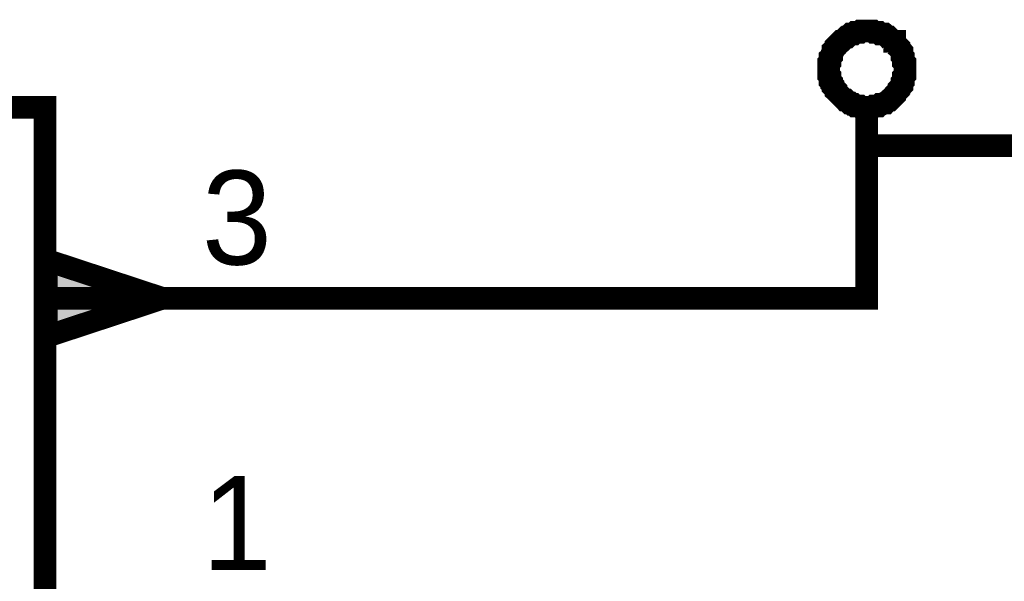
# Model space of a CAD drawing. Header units: inches. Extents: x 0 to 292, y 0 to 193.
# Tile 36 of 112: x 124.15 to 137.22, y 104.95 to 112.4. Entities that reach past the tile are written whole.
import ezdxf

# ---------------------------------------------------------------- set-up
doc = ezdxf.new("R2010")
doc.units = ezdxf.units.IN
doc.layers.add('Sheet', color=255, linetype='Continuous')

msp = doc.modelspace()

# ---------------------------------------------------------------- linework, layer by layer
at = {"layer": 'Sheet'}
for points in [[(134.886, 111.743, 0.3, 0.3, 0), (134.886, 111.762, 0.3, 0.3, 0), (134.886, 111.801, 0.3, 0.3, 0), (134.886, 111.821, 0.3, 0.3, 0), (134.905, 111.84, 0.3, 0.3, 0), (134.905, 111.879, 0.3, 0.3, 0), (134.905, 111.898, 0.3, 0.3, 0), (134.925, 111.918, 0.3, 0.3, 0), (134.925, 111.937, 0.3, 0.3, 0), (134.944, 111.976, 0.3, 0.3, 0), (134.944, 111.996, 0.3, 0.3, 0), (134.964, 112.015, 0.3, 0.3, 0), (134.983, 112.035, 0.3, 0.3, 0), (134.983, 112.054, 0.3, 0.3, 0), (135.003, 112.074, 0.3, 0.3, 0), (135.022, 112.093, 0.3, 0.3, 0), (135.042, 112.113, 0.3, 0.3, 0), (135.061, 112.113, 0.3, 0.3, 0), (135.081, 112.132, 0.3, 0.3, 0), (135.1, 112.152, 0.3, 0.3, 0), (135.12, 112.171, 0.3, 0.3, 0), (135.139, 112.171, 0.3, 0.3, 0), (135.159, 112.191, 0.3, 0.3, 0), (135.178, 112.21, 0.3, 0.3, 0), (135.198, 112.21, 0.3, 0.3, 0), (135.217, 112.21, 0.3, 0.3, 0), (135.237, 112.23, 0.3, 0.3, 0), (135.276, 112.23, 0.3, 0.3, 0), (135.295, 112.23, 0.3, 0.3, 0), (135.314, 112.249, 0.3, 0.3, 0), (135.334, 112.249, 0.3, 0.3, 0), (135.373, 112.249, 0.3, 0.3, 0), (135.392, 112.249, 0.3, 0.3, 0)], [(135.392, 112.249, 0.3, 0.3, 0), (135.392, 112.249, 0.3, 0.3, 0)], [(135.392, 112.249, 0.3, 0.3, 0), (135.412, 112.249, 0.3, 0.3, 0), (135.451, 112.249, 0.3, 0.3, 0), (135.47, 112.249, 0.3, 0.3, 0), (135.49, 112.23, 0.3, 0.3, 0), (135.529, 112.23, 0.3, 0.3, 0), (135.548, 112.23, 0.3, 0.3, 0), (135.568, 112.21, 0.3, 0.3, 0), (135.587, 112.21, 0.3, 0.3, 0), (135.626, 112.21, 0.3, 0.3, 0), (135.646, 112.191, 0.3, 0.3, 0), (135.665, 112.171, 0.3, 0.3, 0), (135.685, 112.171, 0.3, 0.3, 0), (135.704, 112.152, 0.3, 0.3, 0), (135.724, 112.132, 0.3, 0.3, 0), (135.743, 112.113, 0.3, 0.3, 0), (135.763, 112.113, 0.3, 0.3, 0), (135.763, 112.093, 0.3, 0.3, 0), (135.782, 112.074, 0.3, 0.3, 0), (135.802, 112.054, 0.3, 0.3, 0), (135.821, 112.035, 0.3, 0.3, 0), (135.821, 112.015, 0.3, 0.3, 0), (135.841, 111.996, 0.3, 0.3, 0), (135.86, 111.976, 0.3, 0.3, 0), (135.86, 111.937, 0.3, 0.3, 0), (135.86, 111.918, 0.3, 0.3, 0), (135.879, 111.898, 0.3, 0.3, 0), (135.879, 111.879, 0.3, 0.3, 0), (135.879, 111.84, 0.3, 0.3, 0), (135.899, 111.821, 0.3, 0.3, 0), (135.899, 111.801, 0.3, 0.3, 0), (135.899, 111.762, 0.3, 0.3, 0), (135.899, 111.743, 0.3, 0.3, 0)], [(135.392, 111.236, 0.3, 0.3, 0), (135.373, 111.236, 0.3, 0.3, 0), (135.334, 111.236, 0.3, 0.3, 0), (135.314, 111.236, 0.3, 0.3, 0), (135.295, 111.255, 0.3, 0.3, 0), (135.276, 111.255, 0.3, 0.3, 0), (135.237, 111.255, 0.3, 0.3, 0), (135.217, 111.275, 0.3, 0.3, 0), (135.198, 111.275, 0.3, 0.3, 0), (135.178, 111.294, 0.3, 0.3, 0), (135.159, 111.294, 0.3, 0.3, 0), (135.139, 111.314, 0.3, 0.3, 0), (135.12, 111.333, 0.3, 0.3, 0), (135.1, 111.333, 0.3, 0.3, 0), (135.081, 111.353, 0.3, 0.3, 0), (135.061, 111.372, 0.3, 0.3, 0), (135.042, 111.392, 0.3, 0.3, 0), (135.022, 111.411, 0.3, 0.3, 0), (135.003, 111.431, 0.3, 0.3, 0), (134.983, 111.45, 0.3, 0.3, 0), (134.983, 111.47, 0.3, 0.3, 0), (134.964, 111.489, 0.3, 0.3, 0), (134.944, 111.509, 0.3, 0.3, 0), (134.944, 111.528, 0.3, 0.3, 0), (134.925, 111.548, 0.3, 0.3, 0), (134.925, 111.567, 0.3, 0.3, 0), (134.905, 111.587, 0.3, 0.3, 0), (134.905, 111.626, 0.3, 0.3, 0), (134.905, 111.645, 0.3, 0.3, 0), (134.886, 111.665, 0.3, 0.3, 0), (134.886, 111.684, 0.3, 0.3, 0), (134.886, 111.723, 0.3, 0.3, 0), (134.886, 111.743, 0.3, 0.3, 0)], [(134.886, 111.743, 0.3, 0.3, 0), (134.886, 111.743, 0.3, 0.3, 0)], [(135.899, 111.743, 0.3, 0.3, 0), (135.899, 111.723, 0.3, 0.3, 0), (135.899, 111.684, 0.3, 0.3, 0), (135.899, 111.665, 0.3, 0.3, 0), (135.879, 111.645, 0.3, 0.3, 0), (135.879, 111.626, 0.3, 0.3, 0), (135.879, 111.587, 0.3, 0.3, 0), (135.86, 111.567, 0.3, 0.3, 0), (135.86, 111.548, 0.3, 0.3, 0), (135.86, 111.528, 0.3, 0.3, 0), (135.841, 111.509, 0.3, 0.3, 0), (135.821, 111.489, 0.3, 0.3, 0), (135.821, 111.47, 0.3, 0.3, 0), (135.802, 111.45, 0.3, 0.3, 0), (135.782, 111.431, 0.3, 0.3, 0), (135.763, 111.411, 0.3, 0.3, 0), (135.763, 111.392, 0.3, 0.3, 0), (135.743, 111.372, 0.3, 0.3, 0), (135.724, 111.353, 0.3, 0.3, 0), (135.704, 111.333, 0.3, 0.3, 0), (135.685, 111.333, 0.3, 0.3, 0), (135.665, 111.314, 0.3, 0.3, 0), (135.646, 111.294, 0.3, 0.3, 0), (135.626, 111.294, 0.3, 0.3, 0), (135.587, 111.275, 0.3, 0.3, 0), (135.568, 111.275, 0.3, 0.3, 0), (135.548, 111.255, 0.3, 0.3, 0), (135.529, 111.255, 0.3, 0.3, 0), (135.49, 111.255, 0.3, 0.3, 0), (135.47, 111.236, 0.3, 0.3, 0), (135.451, 111.236, 0.3, 0.3, 0), (135.412, 111.236, 0.3, 0.3, 0), (135.392, 111.236, 0.3, 0.3, 0)], [(135.899, 111.743, 0.3, 0.3, 0), (135.899, 111.743, 0.3, 0.3, 0), (135.899, 111.743, 0.3, 0.3, 0), (135.899, 111.743, 0.3, 0.3, 0), (135.899, 111.743, 0.3, 0.3, 0), (135.899, 111.743, 0.3, 0.3, 0), (135.899, 111.743, 0.3, 0.3, 0), (135.899, 111.743, 0.3, 0.3, 0), (135.899, 111.743, 0.3, 0.3, 0), (135.899, 111.743, 0.3, 0.3, 0), (135.899, 111.743, 0.3, 0.3, 0), (135.899, 111.743, 0.3, 0.3, 0), (135.899, 111.743, 0.3, 0.3, 0), (135.899, 111.743, 0.3, 0.3, 0), (135.899, 111.743, 0.3, 0.3, 0), (135.899, 111.743, 0.3, 0.3, 0), (135.899, 111.743, 0.3, 0.3, 0), (135.899, 111.743, 0.3, 0.3, 0), (135.899, 111.743, 0.3, 0.3, 0), (135.899, 111.743, 0.3, 0.3, 0), (135.899, 111.743, 0.3, 0.3, 0), (135.899, 111.743, 0.3, 0.3, 0), (135.899, 111.743, 0.3, 0.3, 0), (135.899, 111.743, 0.3, 0.3, 0), (135.899, 111.743, 0.3, 0.3, 0), (135.899, 111.743, 0.3, 0.3, 0), (135.899, 111.743, 0.3, 0.3, 0), (135.899, 111.743, 0.3, 0.3, 0), (135.899, 111.743, 0.3, 0.3, 0), (135.899, 111.743, 0.3, 0.3, 0), (135.899, 111.743, 0.3, 0.3, 0), (135.899, 111.743, 0.3, 0.3, 0), (135.899, 111.743, 0.3, 0.3, 0)], [(135.899, 111.743, 0.3, 0.3, 0), (135.899, 111.743, 0.3, 0.3, 0)], [(135.392, 110.729, 0.3, 0.3, 0), (135.392, 111.236, 0.3, 0.3, 0)], [(126.508, 108.702, 0.3, 0.3, 0), (135.392, 108.702, 0.3, 0.3, 0), (135.392, 110.729, 0.3, 0.3, 0), (143.517, 110.729, 0.3, 0.3, 0), (157.234, 110.729, 0.3, 0.3, 0)], [(124.501, 108.702, 0.3, 0.3, 0), (126.508, 108.702, 0.3, 0.3, 0)]]:
    msp.add_lwpolyline(points, format="xyseb", dxfattribs=at)
for points in [[(107.979, 111.236, 0.3, 0.3, 0), (124.482, 111.236, 0.3, 0.3, 0), (124.482, 98.8, 0.3, 0.3, 0), (107.979, 98.8, 0.3, 0.3, 0), (107.979, 111.236, 0.3, 0.3, 0)], [(107.979, 111.236, 0.0991, 0.0991, 0), (107.979, 98.8, 0.0991, 0.0991, 0), (124.482, 98.8, 0.0991, 0.0991, 0), (124.482, 111.236, 0.0991, 0.0991, 0), (107.979, 111.236, 0.0991, 0.0991, 0), (107.979, 111.236, 0.0991, 0.0991, 0)], [(126.04, 108.702, 0.3, 0.3, 0), (124.501, 109.209, 0.3, 0.3, 0), (124.501, 108.195, 0.3, 0.3, 0), (126.04, 108.702, 0.3, 0.3, 0)], [(126.04, 108.702, 0.0991, 0.0991, 0), (124.501, 109.209, 0.0991, 0.0991, 0), (124.501, 108.195, 0.0991, 0.0991, 0), (126.04, 108.702, 0.0991, 0.0991, 0)]]:
    msp.add_lwpolyline(points, format="xyseb", close=True, dxfattribs=at)
msp.add_solid([(124.442, 108.135), (126.173, 108.712), (124.442, 109.289)], dxfattribs=at)

# ---------------------------------------------------------------- texts
for s, p in [('3', (126.566, 109.15)), ('1', (126.566, 105.096))]:
    msp.add_text(s, height=1.247, dxfattribs=at).set_placement(p)

doc.saveas('drawing.dxf')
